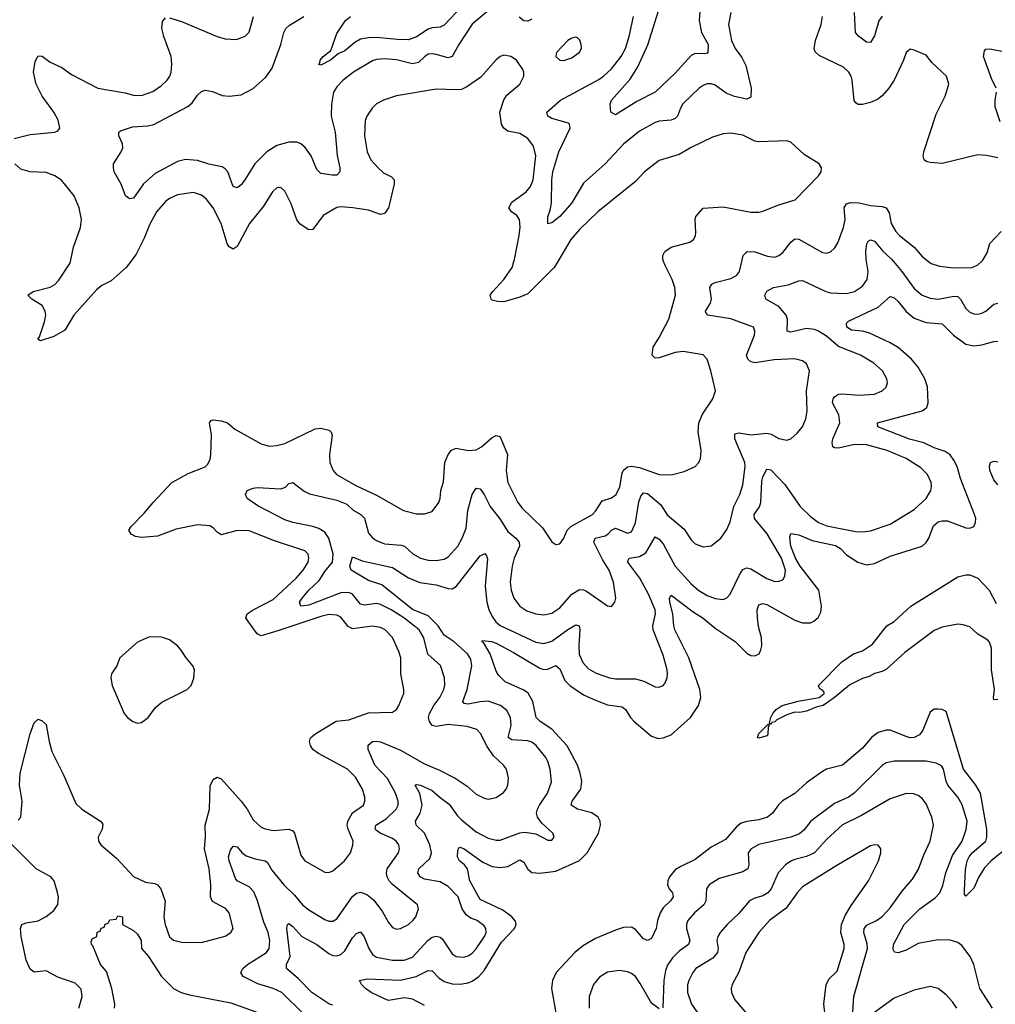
# Model space of a CAD drawing. Header units: inches. Extents: x 1843162 to 1959474, y 907081 to 1016326.
# Tile 256 of 256: x 1893798 to 1898698, y 926270 to 931214. Entities that reach past the tile are written whole.
import ezdxf

# ---------------------------------------------------------------- set-up
doc = ezdxf.new("R2010")
doc.units = ezdxf.units.IN
doc.header["$MEASUREMENT"] = 0
doc.layers.add('B8992', color=7, linetype='Continuous')
doc.layers.add('B8993', color=7, linetype='Continuous')

msp = doc.modelspace()

# ---------------------------------------------------------------- linework, layer by layer
at = {"layer": 'B8992', "color": 5}
for points, elevation in [([(1893790, 927195.3), (1893803.5, 927210), (1893810.5, 927289.5), (1893797.6, 927370), (1893799.9, 927430), (1893850, 927627.3), (1893870, 927682.8), (1893890, 927701), (1893910, 927694), (1893930, 927674.8), (1893945.2, 927590), (1893959.4, 927539.4), (1894019.7, 927419.7), (1894079.1, 927279.1), (1894110, 927249.3), (1894203.6, 927190), (1894214.6, 927174.6), (1894212.3, 927150), (1894192.4, 927110), (1894194.2, 927090), (1894205.8, 927070), (1894283.5, 927003.5), (1894370, 926912.1), (1894430, 926884), (1894476.7, 926876.7), (1894490.3, 926870), (1894506.2, 926850), (1894528, 926788), (1894522, 926710), (1894527.6, 926670), (1894550, 926608.7), (1894570, 926592), (1894610, 926582.6), (1894710, 926580.4), (1894830, 926612.4), (1894858, 926630), (1894869.5, 926650), (1894849.6, 926730), (1894830.8, 926750.8), (1894766.5, 926786.5), (1894756.2, 926810), (1894757.4, 926870), (1894749.1, 926950), (1894726, 927050), (1894731.4, 927110), (1894729, 927170), (1894750.9, 927250), (1894753.6, 927366.4), (1894770, 927399.3), (1894790, 927410.4), (1894810, 927402.4), (1894910, 927290.2), (1894939.8, 927250), (1894970, 927195.6), (1895010, 927160.2), (1895031, 927151), (1895070, 927143.5), (1895149.1, 927149.1), (1895170, 927140.3), (1895177.3, 927130), (1895210, 927019.1), (1895230.2, 926990.2), (1895330, 926934), (1895350, 926932.4), (1895370, 926940.4), (1895429.6, 926990), (1895458.7, 927030), (1895471.1, 927068.9), (1895472.1, 927090), (1895447.8, 927150), (1895442.9, 927170), (1895445, 927190), (1895469.3, 927230.7), (1895523.6, 927270), (1895531.2, 927290), (1895531.1, 927310), (1895519.3, 927350), (1895483.5, 927410), (1895443.5, 927450), (1895298, 927530), (1895270, 927549.8), (1895257.6, 927570), (1895253.3, 927590), (1895257.4, 927602.6), (1895260.4, 927610), (1895284.7, 927630), (1895387.9, 927692.1), (1895450, 927697.7), (1895550, 927733.2), (1895670, 927737.4), (1895689.8, 927750.2), (1895702.6, 927770), (1895727.1, 927830), (1895727.3, 927850), (1895711.7, 927930), (1895711.6, 928010), (1895701.5, 928041.5), (1895670, 928111.2), (1895633.7, 928150), (1895610, 928161.6), (1895568.9, 928168.9), (1895470, 928155.2), (1895446.7, 928166.7), (1895410, 928213.3), (1895390, 928224.5), (1895350, 928227.4), (1895310, 928218.1), (1895095, 928145), (1895010, 928121), (1894990, 928129.8), (1894946.6, 928190), (1894933.3, 928210), (1894940.4, 928230), (1894969.7, 928250), (1895070, 928302.3), (1895185.6, 928410), (1895221, 928450), (1895245.7, 928490), (1895250.6, 928510), (1895246.4, 928530), (1895230, 928546.4), (1895076.7, 928596.7), (1894950, 928648.2), (1894890, 928648.3), (1894810, 928627.4), (1894790, 928640.4), (1894770, 928662.9), (1894752.6, 928672.6), (1894690, 928677.8), (1894583.6, 928656.4), (1894490, 928620.3), (1894410, 928613.8), (1894378.9, 928618.9), (1894357, 928630), (1894345.6, 928650), (1894357.6, 928670), (1894423.4, 928736.6), (1894467.4, 928790), (1894561.3, 928890), (1894644, 928936), (1894730, 928968.9), (1894740.3, 928979.7), (1894754.7, 929005.3), (1894757.6, 929030), (1894760.7, 929130), (1894751.3, 929190), (1894759.1, 929200.9), (1894770, 929204.9), (1894810, 929200.1), (1894842, 929190), (1894877.6, 929157.6), (1895010, 929085), (1895050, 929072.9), (1895090, 929075.2), (1895130, 929085.5), (1895281, 929159), (1895310, 929162.7), (1895352, 929152.1), (1895362.3, 929142.3), (1895367.6, 929127.6), (1895353.8, 929030), (1895355.8, 928990), (1895371.4, 928950), (1895389, 928930), (1895490, 928873.8), (1895590, 928826.5), (1895724.9, 928750), (1895790, 928733.1), (1895830, 928732), (1895870, 928744.4), (1895902.9, 928790), (1895909.6, 928810.4), (1895912.8, 928850), (1895925.9, 928894.1), (1895933.5, 928990), (1895949.2, 929030.8), (1895966.9, 929053.1), (1895990, 929062.8), (1896050, 929050.2), (1896090, 929054.2), (1896116.9, 929070), (1896170, 929116.1), (1896190, 929126), (1896203.4, 929123.4), (1896210, 929119.1), (1896248.1, 929030), (1896240.6, 928950), (1896250, 928890.6), (1896300.2, 928790), (1896321.6, 928761.6), (1896422.9, 928662.9), (1896470, 928593), (1896490, 928579.1), (1896510, 928582.8), (1896530, 928610.8), (1896548, 928650), (1896565.1, 928670), (1896674.8, 928730), (1896690, 928746.3), (1896722.5, 928797.5), (1896770, 928813.6), (1896793.7, 928830), (1896812.4, 928867.6), (1896823.4, 928936.6), (1896830, 928951.8), (1896850, 928969.3), (1896870, 928972.3), (1896910, 928966.2), (1897010, 928930.2), (1897070, 928928.5), (1897134.9, 928945.1), (1897189.5, 928970.5), (1897209.2, 928990), (1897217, 929010), (1897219.5, 929050), (1897204.4, 929144.4), (1897208, 929190), (1897226.5, 929233.5), (1897278.7, 929310), (1897291.8, 929350), (1897269.6, 929450), (1897250, 929509), (1897230, 929531.8), (1897130, 929548), (1897090, 929542.6), (1897010, 929515.3), (1896990, 929513.7), (1896974.8, 929530), (1896979.4, 929570), (1897010, 929617.8), (1897057.5, 929710), (1897090.9, 929830), (1897088.2, 929870), (1897075.4, 929910), (1897039, 929979), (1897031.7, 930000)], 680), ([(1894355.3, 930000), (1894332.4, 929970), (1894257, 929903), (1894210, 929879.6), (1894182.8, 929857.2), (1894070.2, 929730), (1894024.7, 929655.3), (1893970, 929622.8), (1893901.6, 929601.6), (1893889.6, 929610), (1893897.7, 929622.3), (1893922.5, 929697.5), (1893928.7, 929730), (1893926.2, 929750), (1893910, 929778.3), (1893859.5, 929810), (1893839.3, 929830), (1893866, 929850), (1893950, 929870.2), (1893974.9, 929885.1), (1893994.1, 929905.9), (1894049.8, 929990), (1894052.1, 930000)], 680), ([(1895222.4, 926222.4), (1895113.5, 926330), (1895070, 926349.1), (1894993.2, 926373.2), (1894919.7, 926410), (1894907.8, 926430), (1894918, 926450), (1894941.7, 926470), (1895036.5, 926530), (1895049.9, 926550.1), (1895054.5, 926590), (1895045.4, 926630), (1895023.2, 926683.2), (1894992, 926790), (1894974.2, 926834.2), (1894950, 926860.4), (1894889.9, 926889.9), (1894882.3, 926902.3), (1894849.9, 926990.1), (1894846.6, 927010), (1894855.7, 927044.3), (1894870, 927063.7), (1894890, 927060.3), (1894912.9, 927032.9), (1894935.3, 927015.3), (1894979.8, 926999.8), (1895030.4, 926990), (1895041.6, 926981.6), (1895063.4, 926943.4), (1895124.8, 926870), (1895178.6, 926818.6), (1895218.2, 926770), (1895250, 926745), (1895330, 926695.2), (1895350, 926688.3), (1895370, 926688.2), (1895390, 926699), (1895469.1, 926810.9), (1895490, 926827.8), (1895510, 926832.6), (1895541.7, 926821.7), (1895574.9, 926794.9), (1895618, 926738), (1895650, 926681.6), (1895670, 926656.4), (1895690, 926647.2), (1895710, 926650.3), (1895749.6, 926670), (1895772.8, 926690), (1895787.8, 926710), (1895800.5, 926750), (1895795.1, 926770), (1895670, 926871.6), (1895653, 926890), (1895643.6, 926910), (1895640.5, 926930), (1895643.6, 926950), (1895700.3, 927030), (1895705.8, 927050), (1895702.4, 927070), (1895688.5, 927090), (1895670, 927102.9), (1895608.5, 927130), (1895590, 927143.5), (1895583.5, 927150), (1895586.2, 927170), (1895638.1, 927201.9), (1895689, 927250), (1895699.1, 927270), (1895699.2, 927290), (1895685.9, 927330), (1895644.5, 927404.5), (1895582.1, 927470), (1895547.6, 927550), (1895548.1, 927571.9), (1895570, 927588.9), (1895590, 927591.9), (1895610, 927588.4), (1895710, 927545.5), (1895830, 927478), (1895906.4, 927446.4), (1895985.2, 927405.2), (1896044.9, 927364.9), (1896090, 927324.9), (1896130, 927304.9), (1896150, 927300.9), (1896190, 927308.8), (1896227.3, 927332.8), (1896241.6, 927350), (1896249.7, 927370.3), (1896252.4, 927407.6), (1896242.6, 927450), (1896228, 927470), (1896177.8, 927517.8), (1896145.2, 927565.2), (1896112.8, 927630), (1896093.3, 927650), (1896044.5, 927664.5), (1895950, 927675.6), (1895890, 927665), (1895870, 927670.6), (1895855.8, 927690), (1895851.6, 927710), (1895855.2, 927730), (1895876.9, 927770), (1895907.9, 927810), (1895927.6, 927850), (1895932.2, 927872.2), (1895931.4, 927910), (1895911.1, 927971.1), (1895848.3, 928028.3), (1895828.2, 928110), (1895803.4, 928150), (1895727.4, 928210), (1895663.9, 928250), (1895610, 928277.5), (1895590, 928282.5), (1895530, 928274.1), (1895510, 928278.6), (1895470, 928329.8), (1895450, 928338.5), (1895410, 928336.1), (1895250, 928273.6), (1895209.7, 928270), (1895203.4, 928290), (1895215.6, 928310), (1895249.3, 928350), (1895301.2, 928398.8), (1895330, 928443.7), (1895368.8, 928490), (1895372.7, 928530), (1895350, 928610.9), (1895330, 928640.7), (1895299.6, 928659.6), (1895269.9, 928669.9), (1895169.5, 928689.5), (1895130, 928703.2), (1894993.2, 928773.2), (1894939.5, 928810), (1894931.8, 928830), (1894940.9, 928850), (1894970, 928862), (1894990, 928864.2), (1895110, 928858.2), (1895133, 928867), (1895150, 928884.4), (1895170, 928890.4), (1895226.5, 928846.5), (1895253, 928833), (1895390, 928801.4), (1895440.8, 928780.8), (1895471.9, 928751.9), (1895510.2, 928730), (1895530, 928710.2), (1895550, 928636.5), (1895570, 928612), (1895590, 928599.1), (1895630, 928581.5), (1895715.4, 928575.4), (1895730.2, 928570), (1895771.8, 928531.8), (1895810, 928511), (1895850, 928500.2), (1895890, 928498.2), (1895930, 928505.8), (1895950, 928517.6), (1895997.8, 928570), (1896020.6, 928610), (1896039.6, 928660.4), (1896048.9, 928750), (1896070, 928830.4), (1896090, 928861.7), (1896110, 928857.8), (1896130.1, 928830.1), (1896159.8, 928770), (1896208.4, 928708.4), (1896250, 928643.5), (1896290.2, 928610), (1896306.3, 928590), (1896308.4, 928570), (1896281, 928510), (1896270.8, 928469.2), (1896260.2, 928390), (1896266.7, 928350), (1896280.2, 928310), (1896308.9, 928268.9), (1896345, 928245), (1896390, 928230.2), (1896430, 928226), (1896470, 928233.2), (1896510, 928260.7), (1896570, 928329.5), (1896610, 928352.9), (1896630, 928351.6), (1896644.3, 928344.3), (1896750, 928270.5), (1896770, 928266.8), (1896787, 928290), (1896791, 928309), (1896779.4, 928390), (1896757.5, 928450), (1896724.1, 928504.1), (1896681.2, 928590), (1896687.6, 928610), (1896737.8, 928622.2), (1896752.2, 928630), (1896770, 928650.2), (1896790, 928660.2), (1896850, 928635.2), (1896870, 928642.8), (1896890, 928687.7), (1896906.4, 928793.6), (1896917.8, 928822.2), (1896930, 928838), (1896950, 928835.3), (1897018.5, 928778.5), (1897050, 928728.3), (1897135.5, 928655.5), (1897170, 928602), (1897190, 928581.7), (1897230, 928567), (1897270, 928572.2), (1897319.5, 928610), (1897350, 928653.4), (1897366.7, 928693.3), (1897383.5, 928770), (1897414.4, 928830), (1897430, 928878.8), (1897441.6, 928970), (1897439.2, 928990), (1897389.3, 929110), (1897390, 929134.4), (1897410, 929139.3), (1897470, 929129.1), (1897550, 929138.3), (1897572.3, 929132.3), (1897610, 929111.7), (1897650, 929102), (1897671, 929109), (1897702.3, 929137.7), (1897729.7, 929170.4), (1897745.6, 929210), (1897751.8, 929250), (1897748.9, 929350), (1897763.5, 929450), (1897750, 929486), (1897730, 929500.5), (1897690.8, 929510.8), (1897586.8, 929506.8), (1897491.5, 929491.5), (1897470, 929496.5), (1897455.1, 929510), (1897447.2, 929530), (1897488.1, 929630), (1897490.6, 929650.6), (1897482.6, 929670), (1897370, 929712.7), (1897254.5, 929730), (1897243.7, 929743.7), (1897242.4, 929750), (1897266.6, 929790), (1897272.9, 929810), (1897263.9, 929870), (1897273.8, 929886.2), (1897290, 929895), (1897370, 929914.2), (1897398.3, 929930), (1897412.2, 929950), (1897423.8, 930000)], 660), ([(1895370, 926265.1), (1895350, 926272.5), (1895264.5, 926330), (1895198.4, 926398.4), (1895137.2, 926450), (1895138.2, 926470), (1895155.5, 926510), (1895139.8, 926650), (1895143, 926670), (1895150, 926676), (1895170, 926661.5), (1895214.5, 926610), (1895290, 926569.5), (1895350, 926525.3), (1895370, 926515.5), (1895390, 926513.4), (1895410, 926520.6), (1895430, 926539.3), (1895470, 926603.2), (1895490, 926625.5), (1895510, 926633.6), (1895528, 926608), (1895550.8, 926550), (1895570, 926520.2), (1895590, 926506.9), (1895670, 926492.3), (1895727.9, 926492.1), (1895770, 926507.5), (1895850, 926591.9), (1895870, 926607.8), (1895890, 926611.7), (1895910, 926606.6), (1895918.9, 926598.9), (1895970, 926523.2), (1895990.2, 926510.2), (1896027.3, 926507.3), (1896050, 926513.8), (1896070, 926526.5), (1896090, 926548.2), (1896132.1, 926610), (1896139.8, 926630), (1896139.3, 926650), (1896130, 926664.7), (1896095.8, 926690), (1896063.3, 926703.3), (1896039.5, 926719.5), (1896020.7, 926750), (1896000.6, 926810), (1895950, 926861.6), (1895910, 926885), (1895830, 926898.5), (1895809, 926910), (1895796.8, 926930), (1895801.8, 926950), (1895857.7, 927002.3), (1895866.6, 927030), (1895858, 927070), (1895830, 927128.9), (1895788.9, 927170), (1895785.8, 927190), (1895809.6, 927230.4), (1895819.9, 927270), (1895807.9, 927327.9), (1895783.6, 927370), (1895790, 927373.4), (1895810, 927370.1), (1895870, 927344.2), (1895910, 927307.6), (1895955, 927275), (1895996.7, 927216.7), (1896016.9, 927196.9), (1896090, 927136.8), (1896150, 927103.8), (1896190, 927093.4), (1896210, 927093.5), (1896310, 927131.1), (1896334.8, 927134.8), (1896390, 927126.3), (1896450, 927094), (1896470, 927094.8), (1896482.7, 927110), (1896475.1, 927130), (1896419.6, 927179.6), (1896398.7, 927210), (1896393.6, 927230), (1896397.8, 927250), (1896408.7, 927270), (1896448.6, 927330), (1896467.9, 927387.9), (1896461.5, 927450), (1896450.7, 927490), (1896439.8, 927510), (1896390.8, 927570), (1896370, 927585.5), (1896350, 927593), (1896270, 927597.2), (1896250.8, 927610), (1896265.6, 927670), (1896262.4, 927710), (1896245.1, 927745.1), (1896212.4, 927770), (1896150, 927791.7), (1896110, 927789.4), (1896050, 927776.3), (1896030, 927779.8), (1896023.4, 927790), (1896044.5, 927850), (1896068.6, 927970), (1896063.6, 928003.6), (1896047.4, 928030), (1895979.4, 928090), (1895930, 928124.2), (1895899, 928170), (1895850, 928220.1), (1895770, 928252), (1895616.5, 928376.5), (1895550, 928397.9), (1895462, 928450), (1895455.3, 928470), (1895470, 928516.3), (1895516.9, 928496.9), (1895670, 928463.5), (1895750, 928410.7), (1895807.7, 928387.7), (1895890, 928376.8), (1895950, 928357.7), (1895970, 928356), (1895990, 928368.1), (1896110, 928522.4), (1896133.4, 928533.4), (1896142.5, 928522.5), (1896146.4, 928506.4), (1896136.3, 928370), (1896143.1, 928290), (1896153.2, 928253.2), (1896170, 928218), (1896188.7, 928190), (1896210, 928171.6), (1896390, 928088.3), (1896430, 928081.1), (1896470, 928093), (1896550, 928151.3), (1896590, 928175), (1896607.3, 928170), (1896611.5, 928151.5), (1896605.5, 928070), (1896607.9, 928027.9), (1896626.2, 927986.2), (1896655, 927955), (1896693.1, 927933.1), (1896759.1, 927910), (1896790, 927905.1), (1896890, 927903.5), (1896931.8, 927891.8), (1896990, 927864.9), (1897010, 927862.4), (1897029.7, 927870.3), (1897038.5, 927881.5), (1897049.7, 927910), (1897051, 927930), (1897049.7, 927950.3), (1897030, 928023.7), (1896978.6, 928150), (1896978.2, 928170), (1896991.4, 928230), (1896989.9, 928250), (1896955.5, 928330), (1896912.1, 928410), (1896852.3, 928490), (1896854.5, 928505.5), (1896859.5, 928510), (1896910, 928518.9), (1896943.1, 928536.9), (1896990, 928617.4), (1897010, 928606), (1897030, 928582.2), (1897090, 928470.2), (1897170, 928380.5), (1897208.2, 928348.2), (1897250, 928323.2), (1897290, 928307.7), (1897330, 928302.8), (1897350, 928310.3), (1897366, 928330), (1897413.3, 928426.7), (1897430, 928452.9), (1897441.1, 928458.9), (1897450, 928462.2), (1897470, 928457.4), (1897550, 928407.7), (1897590, 928393.4), (1897610, 928394), (1897630, 928402), (1897640.5, 928419.5), (1897644.2, 928450), (1897623.6, 928510), (1897551.8, 928631.8), (1897487.3, 928710), (1897487.2, 928730), (1897512.7, 928767.3), (1897520.4, 928790), (1897525.2, 928894.8), (1897530, 928918.4), (1897550, 928956.5), (1897570, 928954), (1897640.1, 928880.1), (1897716.8, 928770), (1897770, 928719.4), (1897810, 928688.6), (1897852, 928672), (1897995.8, 928644.2), (1898030, 928642.6), (1898070, 928648.2), (1898170, 928680.9), (1898290, 928754), (1898349.8, 928810), (1898373.1, 928850), (1898377.2, 928870), (1898375.1, 928890), (1898356.4, 928930), (1898323.3, 928963.3), (1898250.4, 929010.4), (1898155.1, 929050), (1898050, 929078.6), (1897990, 929081.3), (1897910, 929063.2), (1897890, 929063.4), (1897881.8, 929070), (1897877.6, 929090), (1897881, 929110), (1897916.9, 929190), (1897911.7, 929230), (1897880.3, 929290), (1897882.4, 929310), (1897890, 929321.1), (1897910, 929333.4), (1897930, 929335.9), (1898011.5, 929328.5), (1898090, 929333.4), (1898129.3, 929350), (1898150, 929368), (1898156.3, 929390), (1898152.6, 929410), (1898131.1, 929450), (1898088, 929490), (1898021.3, 929530), (1897910, 929573.6), (1897850, 929624.3), (1897810, 929649.9), (1897790, 929657.7), (1897750, 929662.8), (1897670, 929645.2), (1897652.3, 929650), (1897653.4, 929710), (1897646.5, 929730), (1897610, 929773.7), (1897545.6, 929810), (1897540.5, 929830), (1897550, 929850.3), (1897583.7, 929870), (1897656.7, 929883.3), (1897710, 929902.9), (1897730, 929903.8), (1897845.7, 929850), (1897870, 929843.3), (1897950, 929838.9), (1897990.4, 929849.6), (1898030, 929875.6), (1898053.3, 929910), (1898058.7, 929950), (1898050, 930000)], 640), ([(1896499.7, 930000), (1896481.8, 929970), (1896350, 929837.7), (1896310, 929819.9), (1896230, 929798.1), (1896198.2, 929798.2), (1896170, 929805.3), (1896164.8, 929810), (1896160.9, 929830), (1896173.3, 929850), (1896229.1, 929910), (1896270.3, 929969.7), (1896279.6, 930000)], 680), ([(1898185.6, 930000), (1898228.1, 929950), (1898290, 929864.5), (1898330, 929831), (1898370, 929815.1), (1898410, 929810.1), (1898490, 929826.5), (1898510, 929823.8), (1898523.2, 929810), (1898550, 929764.4), (1898570, 929745.8), (1898590, 929736.5), (1898610, 929735.2), (1898630, 929740.2), (1898650, 929751.1), (1898690, 929786), (1898710, 929790.9)], 640), ([(1898362.3, 930000), (1898375.5, 929990), (1898417, 929977), (1898487.3, 929967.3), (1898582, 929970), (1898610, 929983), (1898628.2, 930000)], 660), ([(1895830, 926263.8), (1895770, 926295.6), (1895730, 926301.8), (1895650, 926289.1), (1895630, 926297), (1895563, 926330), (1895534.7, 926350), (1895514, 926370), (1895504, 926390), (1895542.2, 926397.8), (1895710, 926390.6), (1895789.6, 926410.4), (1895850, 926440.1), (1895870, 926437.7), (1895903.2, 926403.2), (1895930, 926385.2), (1895970, 926373.2), (1896010, 926371.9), (1896050, 926377.8), (1896070, 926385.6), (1896103.8, 926410), (1896130, 926439.8), (1896218.1, 926581.9), (1896282.1, 926650), (1896290.6, 926670), (1896287.9, 926687.9), (1896269, 926710), (1896223.4, 926743.4), (1896110, 926796.2), (1896058.6, 926890), (1896046, 926950), (1896031.1, 926971.1), (1896007.1, 926990), (1895996.4, 927010), (1895997.7, 927042.3), (1896003.5, 927056.5), (1896010, 927058.7), (1896030, 927050.2), (1896124.2, 926984.2), (1896170, 926962.5), (1896210, 926956.6), (1896250, 926961.5), (1896310, 926995.2), (1896330, 926984.4), (1896350, 926949.1), (1896370, 926931.9), (1896410, 926928.3), (1896490, 926937.8), (1896610, 926992.8), (1896648.5, 927030), (1896704.9, 927130), (1896715, 927170), (1896713.2, 927190), (1896702.7, 927210), (1896671.5, 927231.5), (1896599.5, 927250), (1896567.8, 927270), (1896573.1, 927290), (1896615.7, 927350), (1896620.2, 927390), (1896613.3, 927430), (1896599.5, 927470), (1896547.1, 927567.1), (1896470, 927651.1), (1896411.8, 927690), (1896392.2, 927710), (1896375.6, 927790), (1896351.5, 927831.5), (1896330, 927847), (1896235.8, 927890), (1896202.2, 927922.2), (1896190, 927942.7), (1896161.1, 928030), (1896126.3, 928086.3), (1896118.4, 928090), (1896122.6, 928097.4), (1896167.8, 928092.2), (1896190, 928082.6), (1896277, 928037), (1896410, 927958.1), (1896430, 927951.9), (1896450, 927953.6), (1896490, 927971.3), (1896510, 927954.9), (1896535.4, 927895.4), (1896560.2, 927870), (1896630, 927824.6), (1896690, 927796.6), (1896750, 927774.1), (1896824.1, 927764.1), (1896840.2, 927750), (1896865.2, 927710), (1896883.9, 927690), (1896970, 927616.1), (1897004.5, 927604.5), (1897030, 927608.2), (1897070, 927623.8), (1897166.5, 927710), (1897206.9, 927770), (1897219.3, 927810), (1897213.4, 927850), (1897157.6, 928010), (1897087.9, 928150), (1897082.4, 928170), (1897078.5, 928230), (1897062.5, 928290), (1897062, 928310), (1897070, 928324.4), (1897180.6, 928240.6), (1897230, 928209), (1897290, 928158), (1897391, 928091), (1897450, 928032.6), (1897470, 928021.8), (1897490, 928019.1), (1897510.8, 928030), (1897520.7, 928050), (1897524.2, 928070), (1897523.2, 928110), (1897507.6, 928167.6), (1897502.7, 928210), (1897502.1, 928250), (1897510, 928275.6), (1897530, 928282.2), (1897550, 928277.4), (1897690, 928199.1), (1897730, 928185.5), (1897770, 928185.8), (1897786.4, 928193.6), (1897807.8, 928212.2), (1897821.2, 928238.8), (1897824.8, 928270), (1897810.6, 928350), (1897717.1, 928470), (1897694.7, 928510), (1897670.5, 928570), (1897665.2, 928614.8), (1897670, 928634.4), (1897710, 928627), (1897778.1, 928598.1), (1897894.2, 928574.2), (1897919.5, 928559.5), (1897950, 928526.1), (1898006.9, 928490), (1898050, 928476.8), (1898090, 928484.1), (1898170, 928520.8), (1898330, 928570.2), (1898350, 928588.2), (1898363.9, 928610), (1898387.4, 928672.6), (1898410, 928693.3), (1898430, 928698.3), (1898457.4, 928697.4), (1898550, 928662.8), (1898570, 928661.1), (1898590, 928668.4), (1898598.3, 928690), (1898599.1, 928710), (1898593.3, 928730), (1898523.4, 928910), (1898505.7, 928970), (1898490, 929002.8), (1898470, 929029), (1898445.8, 929045.8), (1898390, 929064.1), (1898337.8, 929090), (1898267.3, 929107.3), (1898107.3, 929170), (1898106, 929190), (1898329.9, 929250.1), (1898353, 929267), (1898360.9, 929290), (1898356.5, 929370), (1898344.3, 929410), (1898310.6, 929470), (1898276.8, 929510), (1898210, 929567.5), (1898170, 929591), (1898061.6, 929641.6), (1898030, 929649.4), (1897974.5, 929654.5), (1897952.4, 929670), (1897949.7, 929690), (1897960.2, 929699.8), (1898108.9, 929771.1), (1898170, 929823.9), (1898190, 929816.8), (1898210, 929799), (1898250, 929749.4), (1898290, 929715.6), (1898350, 929693), (1898430, 929686), (1898487.8, 929630), (1898550, 929585), (1898590, 929576.1), (1898630, 929581.6), (1898690, 929598.2), (1898710, 929600.3)], 620), ([(1898710, 928878.7), (1898690, 928903.5), (1898669.9, 928950), (1898668.1, 928971.9), (1898674, 928990), (1898690, 928998), (1898710, 928994.4)], 580), ([(1898710, 927800.5), (1898690, 927799), (1898688.1, 927808.1), (1898693.3, 927850), (1898678.1, 927950), (1898677.7, 928057.7), (1898668.8, 928088.8), (1898659.2, 928099.2), (1898610, 928128.9), (1898570, 928165.5), (1898536.2, 928176.2), (1898510, 928179), (1898430, 928164.5), (1898390, 928147), (1898243.4, 928036.6), (1898150, 927951.8), (1898130, 927940.4), (1898090, 927931.8), (1898064, 927916), (1898030, 927906.3), (1897966.1, 927873.9), (1897890, 927809.8), (1897833.7, 927770), (1897798.6, 927761.4), (1897750, 927741.4), (1897715.3, 927735.3), (1897690, 927736.2), (1897650, 927723.9), (1897601.1, 927698.9), (1897590, 927687.8), (1897575.5, 927684.5), (1897570, 927675.3), (1897562.7, 927682.7), (1897569.7, 927710), (1897580.5, 927730), (1897596.3, 927750), (1897627, 927770), (1897708, 927792), (1897813.2, 927810), (1897837.2, 927830), (1897837.2, 927837.2), (1897830, 927848), (1897815.3, 927855.3), (1897809.2, 927870), (1897926.6, 927990), (1897986, 928030), (1898030, 928044.9), (1898081.5, 928078.6), (1898153.2, 928170), (1898190, 928193), (1898273.6, 928270), (1898510, 928416.5), (1898550, 928426.5), (1898570, 928425.7), (1898610, 928410.1), (1898666.8, 928350), (1898702.3, 928282.3)], 580), ([(1898730, 927033.4), (1898677, 926990), (1898643.9, 926956.1), (1898614, 926910), (1898590, 926853.7), (1898550, 926812.3), (1898543.6, 926823.6), (1898542, 926842), (1898547.5, 926947.5), (1898556.4, 926990), (1898565.4, 927010), (1898581.7, 927030), (1898649.4, 927090), (1898655.6, 927110), (1898654.5, 927150), (1898622.3, 927330), (1898599.9, 927370), (1898538.2, 927450), (1898450, 927739.5), (1898431, 927751), (1898410, 927752.6), (1898390, 927751.2), (1898370, 927737.6), (1898333.8, 927646.2), (1898316.5, 927623.5), (1898290.5, 927609.5), (1898270, 927608.3), (1898250, 927614.2), (1898170, 927647.2), (1898150, 927647.1), (1898110, 927635.4), (1898075.9, 927610), (1898030, 927555.9), (1897930, 927470.9), (1897850, 927451), (1897830, 927439.1), (1897750, 927381.5), (1897691.4, 927328.6), (1897629, 927291), (1897608.4, 927271.6), (1897578.4, 927230), (1897553.2, 927210), (1897510, 927195.6), (1897450, 927188.5), (1897420.8, 927179.2), (1897398.5, 927161.5), (1897342.3, 927097.7), (1897270, 927059.8), (1897190, 926997.5), (1897117.4, 926962.6), (1897090, 926944.6), (1897060.9, 926910), (1897053, 926890), (1897051.7, 926870), (1897060.2, 926850), (1897075.6, 926830), (1897078.9, 926810), (1897066.8, 926790), (1897030, 926753.8), (1897015.1, 926730), (1897000.9, 926690), (1896993.8, 926650), (1896970, 926600.4), (1896950, 926589.8), (1896930, 926598.7), (1896890, 926646.3), (1896870, 926656.8), (1896830, 926654.9), (1896790, 926643), (1896690, 926600.9), (1896630, 926564.5), (1896586, 926530), (1896491.4, 926430), (1896473.6, 926390), (1896469.2, 926350), (1896500.2, 926170)], 620), ([(1898684.2, 926250), (1898619, 926350), (1898589.4, 926469.4), (1898571.9, 926510), (1898530, 926565), (1898510, 926580.3), (1898470, 926592.2), (1898410, 926594.4), (1898310, 926574.7), (1898250, 926542.6), (1898210, 926528.5), (1898191.6, 926531.6), (1898185.2, 926545.2), (1898186.6, 926570), (1898239.8, 926670), (1898318.8, 926750), (1898395.6, 926804.4), (1898418.4, 926830), (1898433.9, 926866.1), (1898449.3, 926930), (1898482, 927018), (1898530.6, 927090), (1898551.6, 927148.4), (1898556.1, 927190), (1898531.6, 927271.6), (1898509.9, 927310), (1898459.1, 927370), (1898449.9, 927390), (1898436.8, 927450), (1898427.6, 927467.6), (1898401, 927481), (1898350, 927490.7), (1898190, 927491.7), (1898150, 927482.2), (1898130, 927469.8), (1897989.3, 927330), (1897959.6, 927310), (1897890, 927278.1), (1897770.2, 927190), (1897735.2, 927144.8), (1897714.4, 927125.6), (1897671, 927109), (1897510, 927073), (1897471.5, 927050), (1897456.9, 927030), (1897459.7, 926970), (1897454.3, 926950), (1897430, 926935.8), (1897310, 926901.2), (1897261.1, 926870), (1897247.7, 926850), (1897243.2, 926790), (1897233.6, 926770), (1897186.5, 926730), (1897153.4, 926690), (1897146.5, 926670), (1897146.2, 926650), (1897162.7, 926590), (1897157.3, 926570), (1897110, 926537.3), (1897076.3, 926503.7), (1897052.3, 926470), (1897040.4, 926439.6), (1897032.4, 926390), (1897028.4, 926251.6)], 640), ([(1897982, 926230), (1897986.8, 926310), (1898056.1, 926550), (1898054.3, 926574.3), (1898036.6, 926630), (1898038.5, 926650), (1898053, 926667), (1898101.5, 926690), (1898130, 926710.2), (1898170, 926755), (1898230, 926838), (1898281.3, 926898.7), (1898312.1, 926947.9), (1898339, 927021), (1898370.6, 927089.4), (1898387.8, 927170), (1898379.3, 927210), (1898350, 927276.3), (1898330, 927302.6), (1898310, 927317.7), (1898286.7, 927326.7), (1898250, 927328.8), (1898170, 927302), (1898022.9, 927217.1), (1897929.3, 927170.7), (1897850, 927097.5), (1897790, 927031.1), (1897750, 927012.2), (1897690, 926997.6), (1897670, 926989.1), (1897644.2, 926970), (1897606.3, 926930), (1897571.8, 926850), (1897555.8, 926830), (1897530, 926814.5), (1897490, 926803.7), (1897462.4, 926790), (1897410, 926726.8), (1897350.2, 926670), (1897315.6, 926630), (1897303.2, 926610), (1897299.4, 926590), (1897305.3, 926550), (1897303, 926530), (1897278.2, 926501.8), (1897193.2, 926450), (1897178, 926430), (1897158.2, 926390), (1897152.2, 926367.8), (1897150.9, 926330), (1897171, 926270), (1897210, 926214.9)], 660), ([(1894094.8, 926250), (1894110.9, 926310), (1894106.3, 926346.3), (1894076, 926376), (1893990, 926405.5), (1893930, 926438.2), (1893870, 926431.8), (1893850, 926446.2), (1893830, 926492), (1893805, 926610), (1893802.5, 926650), (1893808.1, 926670), (1893830, 926679.4), (1893890.4, 926689.6), (1893930, 926710.2), (1893970, 926740.2), (1893989.2, 926770.8), (1893992.3, 926810), (1893988, 926832), (1893970.4, 926890), (1893954, 926910), (1893881.3, 926950), (1893755.5, 927075.5)], 680), ([(1897852.3, 926130), (1897836.5, 926270), (1897848.5, 926370), (1897862.6, 926397.5), (1897903.2, 926436.8), (1897938.6, 926550), (1897938.3, 926570), (1897921.1, 926630), (1897925.6, 926670), (1897944.2, 926715.8), (1897973.6, 926766.4), (1898061.1, 926890), (1898111.5, 926990), (1898122.9, 927030), (1898122, 927050), (1898109.4, 927069.4), (1898090, 927071.5), (1898070, 927065.1), (1897910, 926972.2), (1897730, 926859.8), (1897702.6, 926830), (1897647.9, 926752.1), (1897564, 926690), (1897510.1, 926629.9), (1897445.2, 926530), (1897410, 926431.8), (1897376.5, 926370), (1897371.5, 926350), (1897372.7, 926330), (1897390, 926292.7), (1897450, 926222.6)], 680), ([(1894273.2, 926250), (1894275.4, 926270), (1894260.6, 926350), (1894234.4, 926434.4), (1894204.1, 926470), (1894164.4, 926564.4), (1894158, 926570), (1894156.4, 926583.6), (1894162, 926598), (1894186, 926610), (1894187.3, 926632.7), (1894202, 926638), (1894207.3, 926652.7), (1894222, 926658), (1894227.3, 926672.7), (1894242, 926678), (1894250, 926694), (1894282, 926698), (1894290, 926714), (1894314, 926710), (1894314, 926670), (1894370, 926640.2), (1894390, 926622), (1894407.2, 926590), (1894410.2, 926550), (1894444.6, 926510), (1894510.2, 926410), (1894570, 926349.3), (1894608.4, 926330), (1894650, 926318), (1894857.4, 926277.4), (1894988, 926230)], 660), ([(1897010, 926248.1), (1896970, 926276.1), (1896914.6, 926374.6), (1896890, 926409.8), (1896870, 926425.3), (1896850, 926433.3), (1896810, 926439.8), (1896750, 926432.2), (1896710, 926406.6), (1896679.6, 926370), (1896657.7, 926310), (1896658.2, 926250)], 640), ([(1898504, 926250), (1898482, 926282), (1898450, 926316.9), (1898410, 926349.6), (1898370, 926359.1), (1898290, 926341.5), (1898190, 926300.4), (1898010, 926169.6)], 660)]:
    msp.add_lwpolyline(points, dxfattribs=dict(at, elevation=elevation))
for points, elevation in [([(1894450, 928115.6), (1894390, 928087.6), (1894300.4, 928010), (1894285.5, 927970), (1894258.4, 927930), (1894255.8, 927910), (1894262.4, 927870), (1894322, 927730), (1894338.8, 927710), (1894366, 927690), (1894390, 927682), (1894410, 927684.9), (1894442.7, 927710), (1894480.1, 927759.9), (1894512.3, 927787.8), (1894639.3, 927850), (1894659.5, 927870), (1894672.6, 927907.4), (1894675.6, 927950), (1894667.6, 927970), (1894633, 928010), (1894608.9, 928048.9), (1894589.8, 928069.8), (1894550, 928100.5), (1894510, 928113.3)], 720), ([(1897510, 927605.6), (1897503.7, 927610), (1897510, 927630.6), (1897556, 927676), (1897562, 927670), (1897556, 927664), (1897554.8, 927625.2), (1897550, 927618)], 580)]:
    msp.add_lwpolyline(points, close=True, dxfattribs=dict(at, elevation=elevation))
at = {"layer": 'B8993', "color": 5}
for points, elevation in [([(1897218.9, 931318.9), (1897210.7, 931210), (1897222.6, 931150), (1897254.6, 931090), (1897253.3, 931046.7), (1897237.3, 931042.7), (1897190, 931044.5), (1897170, 931034.3), (1897090, 930945.7), (1896990, 930850.8), (1896896.8, 930803.2), (1896790, 930736.2), (1896767, 930750), (1896762.9, 930790), (1896769.7, 930810), (1896864.1, 930915.9), (1896902.1, 930977.9), (1896952.3, 931087.7), (1897015.4, 931290)], 640), ([(1896170, 931276), (1896070, 931191.7), (1896003.4, 931090), (1895970, 931029.8), (1895950, 931021.8), (1895890, 931039.5), (1895870, 931043.2), (1895850, 931040.2), (1895830, 931028.3), (1895800.2, 930999.8), (1895770, 930992.1), (1895690, 931012.2), (1895630, 931016.8), (1895590, 931013.8), (1895570, 931007.9), (1895473.8, 930950), (1895422.6, 930910), (1895390, 930877.2), (1895373.9, 930850), (1895363.5, 930790), (1895362.8, 930730), (1895382.6, 930650), (1895392.8, 930532.9), (1895406.3, 930470), (1895406.4, 930450), (1895390, 930433.6), (1895367.2, 930432.8), (1895310, 930442), (1895290, 930461.6), (1895262.1, 930530), (1895232.3, 930572.3), (1895210, 930589.9), (1895190, 930598.7), (1895150, 930598.8), (1895090, 930581.8), (1895038.3, 930550), (1894978.5, 930490), (1894929.1, 930410), (1894910, 930384.4), (1894890, 930369.7), (1894870, 930376.2), (1894842.3, 930450), (1894830, 930465.6), (1894815, 930475), (1894747.9, 930487.9), (1894690, 930506.4), (1894630, 930512.1), (1894590, 930502.5), (1894478.3, 930441.7), (1894420.3, 930390), (1894370, 930317.6), (1894350, 930314), (1894340.7, 930320.7), (1894329.7, 930330), (1894307.6, 930387.6), (1894272.3, 930450), (1894269.4, 930470), (1894269.5, 930490), (1894307.8, 930550), (1894315.1, 930570), (1894313.3, 930590), (1894296.2, 930630), (1894296, 930650), (1894303.3, 930656.7), (1894364.1, 930675.9), (1894439.4, 930680.6), (1894472.2, 930687.8), (1894642.1, 930777.9), (1894663.2, 930796.8), (1894690, 930834.9), (1894710, 930853), (1894730, 930860.5), (1894766.8, 930853.2), (1894813.8, 930833.8), (1894850.2, 930830.2), (1894910, 930837.5), (1894970, 930868.3), (1895034.2, 930925.8), (1895065.2, 930970), (1895109.8, 931090), (1895124.6, 931150), (1895133.7, 931170), (1895153.4, 931186.6), (1895224.2, 931230)], 660), ([(1896019.1, 931280.9), (1895930, 931186.3), (1895910, 931176.5), (1895870, 931173.6), (1895850, 931166.4), (1895790, 931127.8), (1895750, 931112.8), (1895693.8, 931113.8), (1895590, 931124.6), (1895550, 931123.6), (1895510, 931116.1), (1895480.2, 931099.8), (1895430, 931058.3), (1895397.3, 931042.7), (1895359.3, 931010), (1895310, 930986.3), (1895299, 930990), (1895304.8, 930995.2), (1895306.6, 931010), (1895322.4, 931030), (1895360.9, 931059.1), (1895390, 931144), (1895433.6, 931210), (1895458.4, 931230)], 640), ([(1893770, 930617.3), (1893850, 930638.3), (1893974, 930650), (1893990, 930656.4), (1893999.1, 930670), (1893991.4, 930710), (1893969, 930750), (1893911.4, 930830), (1893880.7, 930890), (1893867.1, 930950), (1893876, 931004), (1893890, 931033), (1893910, 931030.4), (1893950, 931000.4), (1894010, 930973.7), (1894058.5, 930938.5), (1894190, 930870.2), (1894326.7, 930846.7), (1894370, 930834.2), (1894410, 930833), (1894466.9, 930853.1), (1894510, 930883.2), (1894538.7, 930910), (1894552.4, 930930), (1894559, 930950), (1894562.4, 930990), (1894557.7, 931030), (1894521.7, 931130), (1894512, 931170), (1894515.6, 931204.4), (1894530, 931223)], 680), ([(1894550, 931223.7), (1894610, 931204.7), (1894790, 931130.3), (1894830, 931118), (1894886.2, 931113.8), (1894930, 931130.5), (1894950, 931150.6), (1894972.7, 931230)], 680), ([(1896370, 931216.8), (1896350, 931207), (1896330, 931208.8), (1896306.9, 931226.9)], 660), ([(1897369, 931250), (1897358.3, 931190), (1897372.7, 931110), (1897391.1, 931070), (1897424.7, 931024.7), (1897444.8, 930984.8), (1897472.2, 930870), (1897470, 930824.5), (1897450, 930814.5), (1897388.3, 930828.3), (1897345.8, 930845.8), (1897290, 930884.4), (1897270, 930892.2), (1897250, 930891.1), (1897230, 930883), (1897210, 930869.6), (1897129, 930791), (1897115.8, 930770), (1897100.9, 930730), (1897090, 930717.7), (1897070, 930709.2), (1897010, 930703.9), (1896990, 930697.8), (1896910, 930654.8), (1896830, 930589), (1896737.5, 930490), (1896630, 930392.8), (1896570, 930294.7), (1896510, 930226.6), (1896470, 930193.3), (1896450, 930189.5), (1896450, 930224.7), (1896462, 930258), (1896467.8, 930292.2), (1896470.5, 930409.5), (1896476, 930450), (1896505.9, 930550), (1896562.9, 930670), (1896558.5, 930690), (1896553.7, 930693.7), (1896470, 930718.1), (1896449.8, 930730), (1896445.3, 930750), (1896513.3, 930810), (1896706, 930914), (1896730, 930930.1), (1896770, 930967.8), (1896817.7, 931030), (1896839.9, 931070), (1896859.4, 931130), (1896880.8, 931230)], 660), ([(1898710, 930520.5), (1898652.9, 930532.9), (1898610, 930535.8), (1898430, 930492.2), (1898370, 930497.2), (1898350, 930502.2), (1898340.5, 930510), (1898334.5, 930530), (1898338.8, 930550), (1898401, 930739), (1898446.3, 930830), (1898464.5, 930890), (1898452.7, 930930), (1898378.9, 930998.9), (1898350, 931035.3), (1898290, 931061.2), (1898270, 931065.2), (1898250, 931048.7), (1898237.1, 931010), (1898189, 930910), (1898162.4, 930870), (1898130, 930832.2), (1898106, 930814), (1898070, 930797.8), (1898030, 930788.3), (1898008.4, 930788.4), (1897996.3, 930796.3), (1897988.7, 930808.7), (1897978.5, 930910), (1897974, 930930), (1897962.4, 930950), (1897934.8, 930974.8), (1897813.6, 931033.6), (1897792.2, 931052.2), (1897787.4, 931070), (1897794, 931110), (1897822.7, 931190), (1897829.7, 931229.6)], 660), ([(1898130, 931232.2), (1898112, 931208), (1898090, 931133.3), (1898070, 931099.5), (1898050, 931101.3), (1898010.7, 931130.7), (1897995.1, 931150), (1897990.5, 931250)], 640), ([(1898701.4, 930870), (1898678.6, 930918.6), (1898638.2, 931030), (1898642.8, 931057.2), (1898650, 931065.3), (1898670, 931068.1), (1898730, 931055.7)], 640), ([(1896279.6, 930000), (1896282.7, 930010), (1896306.4, 930130), (1896311.8, 930171.8), (1896307.2, 930210), (1896293.8, 930230), (1896267.4, 930250), (1896254.8, 930270), (1896270, 930297.1), (1896341.4, 930350), (1896363.8, 930376.2), (1896377, 930410), (1896389.8, 930529.8), (1896378.3, 930578.3), (1896350, 930617.4), (1896310, 930643.1), (1896250, 930653.7), (1896228.8, 930668.8), (1896217.5, 930690), (1896209.8, 930750), (1896228.5, 930811.5), (1896244.9, 930835.1), (1896309.5, 930890), (1896329.5, 930930), (1896329.5, 930950), (1896323.9, 930963.9), (1896292.3, 931010), (1896264, 931030), (1896230, 931035.6), (1896210, 931029.5), (1896190, 931012.3), (1896114.4, 930925.6), (1896043.4, 930876.6), (1896016.1, 930863.9), (1895990, 930861), (1895890, 930865), (1895690, 930831.8), (1895625.5, 930810), (1895590, 930791.1), (1895568.7, 930770), (1895542, 930730), (1895532.9, 930707.1), (1895530.2, 930630), (1895542.4, 930550), (1895561.3, 930510), (1895597.3, 930470), (1895625.7, 930445.7), (1895665.7, 930425.7), (1895679, 930410), (1895678.8, 930390), (1895655.5, 930290), (1895649.2, 930270), (1895630, 930240.5), (1895610, 930236.4), (1895550, 930258.4), (1895470.2, 930269.8), (1895410, 930274.5), (1895390, 930270.8), (1895322.4, 930230), (1895270, 930160.5), (1895250, 930159.2), (1895207.1, 930187.1), (1895189.3, 930209.3), (1895161.5, 930290), (1895130, 930352.7), (1895110, 930372), (1895090, 930369.6), (1895067.4, 930350), (1895021.9, 930278.1), (1894951.1, 930190), (1894890, 930075.6), (1894870, 930061.6), (1894850, 930072.8), (1894839.3, 930090), (1894809.9, 930190), (1894770, 930269.7), (1894734.6, 930314.6), (1894710, 930333.5), (1894670, 930345.7), (1894590, 930334.2), (1894550, 930315.8), (1894530, 930300.8), (1894485.5, 930250), (1894450, 930184.2), (1894423.2, 930116.8), (1894383.3, 930036.7), (1894355.3, 930000)], 680), ([(1898721.8, 930701.8), (1898696.2, 930776.2), (1898696.4, 930810), (1898703.7, 930850)], 640), ([(1897031.7, 930000), (1897028.2, 930010), (1897028.2, 930030), (1897038.4, 930050), (1897070, 930071.8), (1897162.9, 930097.1), (1897181.2, 930110), (1897191.6, 930128.4), (1897193.8, 930146.2), (1897189.4, 930210), (1897193.8, 930226.2), (1897230, 930268), (1897330, 930273.8), (1897470, 930247.4), (1897510, 930247), (1897530, 930252.2), (1897610, 930284.4), (1897692.7, 930310), (1897809.3, 930430), (1897822.7, 930450), (1897825.2, 930470), (1897813.2, 930490), (1897737.7, 930537.7), (1897670, 930599.3), (1897650, 930606), (1897510, 930600.9), (1897490, 930604.7), (1897430, 930634), (1897370, 930643.9), (1897330, 930641), (1897276.5, 930623.5), (1897170, 930572.4), (1897110, 930536.4), (1897010, 930506.9), (1896934.9, 930450), (1896890, 930401.3), (1896701.1, 930250), (1896610, 930161), (1896565.2, 930110), (1896499.7, 930000)], 680), ([(1894052.1, 930000), (1894068.5, 930071.5), (1894102.6, 930170), (1894108, 930210), (1894096.3, 930270), (1894071.3, 930330), (1894008, 930407.9), (1893974, 930430), (1893930, 930446.6), (1893850, 930449.9), (1893803.5, 930463.5), (1893772.9, 930490)], 680), ([(1897423.8, 930000), (1897430.6, 930029.4), (1897450.7, 930049.3), (1897490, 930048.6), (1897554, 930026), (1897590, 930021.6), (1897610, 930029.2), (1897630, 930045.5), (1897670, 930097.3), (1897690, 930113), (1897710, 930112), (1897830, 930045.3), (1897850, 930042.4), (1897870, 930048.2), (1897891.8, 930068.2), (1897906.6, 930093.4), (1897934.8, 930170), (1897943.7, 930210), (1897938.4, 930270), (1897950.6, 930289.4), (1897970, 930295.5), (1898014.6, 930294.6), (1898070, 930280.5), (1898130, 930276.3), (1898148.7, 930268.7), (1898164.1, 930244.1), (1898174.7, 930190), (1898198, 930150), (1898215.6, 930130), (1898290, 930071.3), (1898330, 930024.4), (1898362.3, 930000)], 660), ([(1898628.2, 930000), (1898634.3, 930005.7), (1898656.4, 930043.6), (1898670, 930090.7), (1898727.3, 930150)], 660), ([(1898050, 930000), (1898048.2, 930010), (1898047.8, 930052.2), (1898051.9, 930088.1), (1898058.6, 930101.4), (1898070, 930109.2), (1898090, 930101.3), (1898132.4, 930052.4), (1898173.8, 930013.8), (1898185.6, 930000)], 640)]:
    msp.add_lwpolyline(points, dxfattribs=dict(at, elevation=elevation))
at = {"layer": 'B8993', "color": 5, "elevation": 680}
msp.add_lwpolyline([(1896590, 931126), (1896570, 931122), (1896550.8, 931110), (1896494, 931050), (1896490.8, 931030), (1896510, 931010.8), (1896530, 931008.8), (1896570, 931022.4), (1896610, 931050.8), (1896618.7, 931070), (1896618.4, 931090), (1896611.5, 931111.5), (1896600.9, 931120.9)], close=True, dxfattribs=at)

doc.saveas('drawing.dxf')
